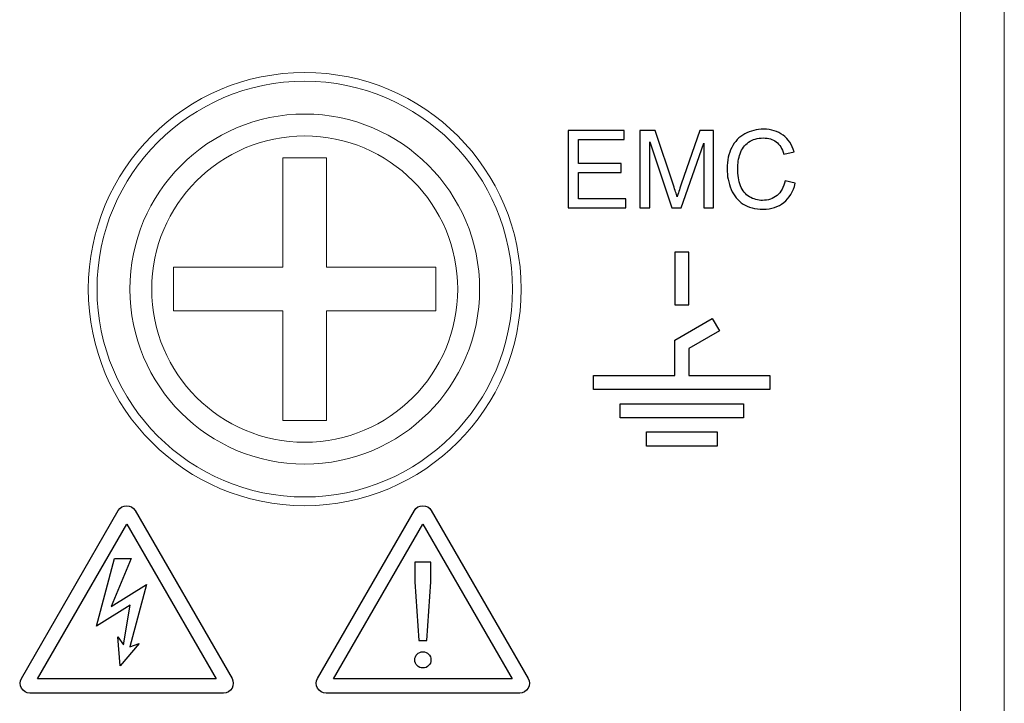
# Model space of a CAD drawing. Header units: millimetres. Extents: x -420 to 420, y -297 to 297.
# Tile 12 of 146: x -227 to -205, y -135 to -120. Entities that reach past the tile are written whole.
import ezdxf

# ---------------------------------------------------------------- set-up
doc = ezdxf.new("R2010")
doc.units = ezdxf.units.MM
doc.header["$MEASUREMENT"] = 0
doc.layers.add('layer 1', color=7, linetype='Continuous')

msp = doc.modelspace()

# ---------------------------------------------------------------- linework, layer by layer
at = {"layer": 'layer 1', "lineweight": 9}
for points in [[(-205.8955, -136.0025), (-205.8955, -136.0025), (-205.8955, 7.9975), (-205.8955, 7.9975)], [(-204.8955, 7.4975), (-204.8955, 7.4975), (-204.8955, -135.5025), (-204.8955, -135.5025)], [(-220.3955, -122.8025), (-220.3955, -122.8025), (-221.3955, -122.8025), (-221.3955, -122.8025)], [(-221.3955, -125.3025), (-221.3955, -125.3025), (-221.3955, -122.8025), (-221.3955, -122.8025)], [(-220.3955, -125.3025), (-220.3955, -125.3025), (-220.3955, -122.8025), (-220.3955, -122.8025)], [(-223.8955, -125.3025), (-223.8955, -125.3025), (-221.3955, -125.3025), (-221.3955, -125.3025)], [(-223.8955, -126.3025), (-223.8955, -126.3025), (-223.8955, -125.3025), (-223.8955, -125.3025)], [(-220.3955, -125.3025), (-220.3955, -125.3025), (-217.8955, -125.3025), (-217.8955, -125.3025)], [(-217.8955, -126.3025), (-217.8955, -126.3025), (-217.8955, -125.3025), (-217.8955, -125.3025)], [(-223.8955, -126.3025), (-223.8955, -126.3025), (-221.3955, -126.3025), (-221.3955, -126.3025)], [(-221.3955, -128.8025), (-221.3955, -128.8025), (-221.3955, -126.3025), (-221.3955, -126.3025)], [(-220.3955, -126.3025), (-220.3955, -126.3025), (-217.8955, -126.3025), (-217.8955, -126.3025)], [(-220.3955, -128.8025), (-220.3955, -128.8025), (-220.3955, -126.3025), (-220.3955, -126.3025)], [(-220.3955, -128.8025), (-220.3955, -128.8025), (-221.3955, -128.8025), (-221.3955, -128.8025)]]:
    msp.add_open_spline(points, degree=3, dxfattribs=at)
for points in [[(-215.9455, -125.8025), (-215.9455, -123.0687), (-218.1616, -120.8525), (-220.8955, -120.8525), (-220.8955, -120.8525), (-223.6293, -120.8525), (-225.8455, -123.0687), (-225.8455, -125.8025), (-225.8455, -125.8025), (-225.8455, -128.5363), (-223.6293, -130.7525), (-220.8955, -130.7525), (-220.8955, -130.7525), (-218.1617, -130.7525), (-215.9455, -128.5363), (-215.9455, -125.8025)], [(-216.1455, -125.8025), (-216.1455, -123.1791), (-218.2721, -121.0525), (-220.8955, -121.0525), (-220.8955, -121.0525), (-223.5188, -121.0525), (-225.6455, -123.1791), (-225.6455, -125.8025), (-225.6455, -125.8025), (-225.6455, -128.4258), (-223.5188, -130.5525), (-220.8955, -130.5525), (-220.8955, -130.5525), (-218.2721, -130.5525), (-216.1455, -128.4259), (-216.1455, -125.8025)], [(-216.8955, -125.8025), (-216.8955, -123.5933), (-218.6863, -121.8025), (-220.8955, -121.8025), (-220.8955, -121.8025), (-223.1046, -121.8025), (-224.8955, -123.5933), (-224.8955, -125.8025), (-224.8955, -125.8025), (-224.8955, -128.0116), (-223.1046, -129.8025), (-220.8955, -129.8025), (-220.8955, -129.8025), (-218.6863, -129.8025), (-216.8955, -128.0116), (-216.8955, -125.8025)], [(-217.3955, -125.8025), (-217.3955, -123.8695), (-218.9625, -122.3025), (-220.8955, -122.3025), (-220.8955, -122.3025), (-222.8285, -122.3025), (-224.3955, -123.8695), (-224.3955, -125.8025), (-224.3955, -125.8025), (-224.3955, -127.7355), (-222.8285, -129.3025), (-220.8955, -129.3025), (-220.8955, -129.3025), (-218.9625, -129.3025), (-217.3955, -127.7355), (-217.3955, -125.8025)]]:
    msp.add_open_spline(points, degree=3, knots=[0, 0, 0, 0, 0.2, 0.2, 0.2, 0.2, 0.4, 0.4, 0.4, 0.4, 0.6, 0.6, 0.6, 0.6, 1, 1, 1, 1], dxfattribs=at)
at = {"layer": 'layer 1'}
for points, knots in [([(-214.8681, -123.946), (-214.8681, -123.946), (-214.8681, -122.1779), (-214.8681, -122.1779), (-214.8681, -122.1779), (-214.8681, -122.1779), (-213.5915, -122.1779), (-213.5915, -122.1779), (-213.5915, -122.1779), (-213.5915, -122.1779), (-213.5915, -122.3853), (-213.5915, -122.3853), (-213.5915, -122.3853), (-213.5915, -122.3853), (-214.6335, -122.3853), (-214.6335, -122.3853), (-214.6335, -122.3853), (-214.6335, -122.3853), (-214.6335, -122.9286), (-214.6335, -122.9286), (-214.6335, -122.9286), (-214.6335, -122.9286), (-213.6582, -122.9286), (-213.6582, -122.9286), (-213.6582, -122.9286), (-213.6582, -122.9286), (-213.6582, -123.136), (-213.6582, -123.136), (-213.6582, -123.136), (-213.6582, -123.136), (-214.6335, -123.136), (-214.6335, -123.136), (-214.6335, -123.136), (-214.6335, -123.136), (-214.6335, -123.7386), (-214.6335, -123.7386), (-214.6335, -123.7386), (-214.6335, -123.7386), (-213.5496, -123.7386), (-213.5496, -123.7386), (-213.5496, -123.7386), (-213.5496, -123.7386), (-213.5496, -123.946), (-213.5496, -123.946), (-213.5496, -123.946), (-213.5496, -123.946), (-214.8681, -123.946), (-214.8681, -123.946)], [0, 0, 0, 0, 0.0769231, 0.0769231, 0.0769231, 0.0769231, 0.1538462, 0.1538462, 0.1538462, 0.1538462, 0.2307692, 0.2307692, 0.2307692, 0.2307692, 0.3076923, 0.3076923, 0.3076923, 0.3076923, 0.3846154, 0.3846154, 0.3846154, 0.3846154, 0.4615385, 0.4615385, 0.4615385, 0.4615385, 0.5384615, 0.5384615, 0.5384615, 0.5384615, 0.6153846, 0.6153846, 0.6153846, 0.6153846, 0.6923077, 0.6923077, 0.6923077, 0.6923077, 0.7692308, 0.7692308, 0.7692308, 0.7692308, 0.8461538, 0.8461538, 0.8461538, 0.8461538, 1, 1, 1, 1]), ([(-214.8681, -123.946), (-214.8681, -123.946), (-214.8681, -122.1779), (-214.8681, -122.1779), (-214.8681, -122.1779), (-214.8681, -122.1779), (-213.5915, -122.1779), (-213.5915, -122.1779), (-213.5915, -122.1779), (-213.5915, -122.1779), (-213.5915, -122.3853), (-213.5915, -122.3853), (-213.5915, -122.3853), (-213.5915, -122.3853), (-214.6335, -122.3853), (-214.6335, -122.3853), (-214.6335, -122.3853), (-214.6335, -122.3853), (-214.6335, -122.9286), (-214.6335, -122.9286), (-214.6335, -122.9286), (-214.6335, -122.9286), (-213.6582, -122.9286), (-213.6582, -122.9286), (-213.6582, -122.9286), (-213.6582, -122.9286), (-213.6582, -123.136), (-213.6582, -123.136), (-213.6582, -123.136), (-213.6582, -123.136), (-214.6335, -123.136), (-214.6335, -123.136), (-214.6335, -123.136), (-214.6335, -123.136), (-214.6335, -123.7386), (-214.6335, -123.7386), (-214.6335, -123.7386), (-214.6335, -123.7386), (-213.5496, -123.7386), (-213.5496, -123.7386), (-213.5496, -123.7386), (-213.5496, -123.7386), (-213.5496, -123.946), (-213.5496, -123.946), (-213.5496, -123.946), (-213.5496, -123.946), (-214.8681, -123.946), (-214.8681, -123.946)], [0, 0, 0, 0, 0.0769231, 0.0769231, 0.0769231, 0.0769231, 0.1538462, 0.1538462, 0.1538462, 0.1538462, 0.2307692, 0.2307692, 0.2307692, 0.2307692, 0.3076923, 0.3076923, 0.3076923, 0.3076923, 0.3846154, 0.3846154, 0.3846154, 0.3846154, 0.4615385, 0.4615385, 0.4615385, 0.4615385, 0.5384615, 0.5384615, 0.5384615, 0.5384615, 0.6153846, 0.6153846, 0.6153846, 0.6153846, 0.6923077, 0.6923077, 0.6923077, 0.6923077, 0.7692308, 0.7692308, 0.7692308, 0.7692308, 0.8461538, 0.8461538, 0.8461538, 0.8461538, 1, 1, 1, 1]), ([(-213.231, -123.946), (-213.231, -123.946), (-213.231, -122.1779), (-213.231, -122.1779), (-213.231, -122.1779), (-213.231, -122.1779), (-212.8803, -122.1779), (-212.8803, -122.1779), (-212.8803, -122.1779), (-212.8803, -122.1779), (-212.4622, -123.4295), (-212.4622, -123.4295), (-212.4622, -123.4295), (-212.4235, -123.546), (-212.3955, -123.6332), (-212.3778, -123.6912), (-212.3778, -123.6912), (-212.3577, -123.627), (-212.326, -123.5324), (-212.2832, -123.4077), (-212.2832, -123.4077), (-212.2832, -123.4077), (-211.8576, -122.1779), (-211.8576, -122.1779), (-211.8576, -122.1779), (-211.8576, -122.1779), (-211.5444, -122.1779), (-211.5444, -122.1779), (-211.5444, -122.1779), (-211.5444, -122.1779), (-211.5444, -123.946), (-211.5444, -123.946), (-211.5444, -123.946), (-211.5444, -123.946), (-211.7691, -123.946), (-211.7691, -123.946), (-211.7691, -123.946), (-211.7691, -123.946), (-211.7691, -122.4668), (-211.7691, -122.4668), (-211.7691, -122.4668), (-211.7691, -122.4668), (-212.2852, -123.946), (-212.2852, -123.946), (-212.2852, -123.946), (-212.2852, -123.946), (-212.4959, -123.946), (-212.4959, -123.946), (-212.4959, -123.946), (-212.4959, -123.946), (-213.0063, -122.4397), (-213.0063, -122.4397), (-213.0063, -122.4397), (-213.0063, -122.4397), (-213.0063, -123.946), (-213.0063, -123.946), (-213.0063, -123.946), (-213.0063, -123.946), (-213.231, -123.946), (-213.231, -123.946)], [0, 0, 0, 0, 0.0625, 0.0625, 0.0625, 0.0625, 0.125, 0.125, 0.125, 0.125, 0.1875, 0.1875, 0.1875, 0.1875, 0.25, 0.25, 0.25, 0.25, 0.3125, 0.3125, 0.3125, 0.3125, 0.375, 0.375, 0.375, 0.375, 0.4375, 0.4375, 0.4375, 0.4375, 0.5, 0.5, 0.5, 0.5, 0.5625, 0.5625, 0.5625, 0.5625, 0.625, 0.625, 0.625, 0.625, 0.6875, 0.6875, 0.6875, 0.6875, 0.75, 0.75, 0.75, 0.75, 0.8125, 0.8125, 0.8125, 0.8125, 0.875, 0.875, 0.875, 0.875, 1, 1, 1, 1]), ([(-213.231, -123.946), (-213.231, -123.946), (-213.231, -122.1779), (-213.231, -122.1779), (-213.231, -122.1779), (-213.231, -122.1779), (-212.8803, -122.1779), (-212.8803, -122.1779), (-212.8803, -122.1779), (-212.8803, -122.1779), (-212.4622, -123.4295), (-212.4622, -123.4295), (-212.4622, -123.4295), (-212.4235, -123.546), (-212.3955, -123.6332), (-212.3778, -123.6912), (-212.3778, -123.6912), (-212.3577, -123.627), (-212.326, -123.5324), (-212.2832, -123.4077), (-212.2832, -123.4077), (-212.2832, -123.4077), (-211.8576, -122.1779), (-211.8576, -122.1779), (-211.8576, -122.1779), (-211.8576, -122.1779), (-211.5444, -122.1779), (-211.5444, -122.1779), (-211.5444, -122.1779), (-211.5444, -122.1779), (-211.5444, -123.946), (-211.5444, -123.946), (-211.5444, -123.946), (-211.5444, -123.946), (-211.7691, -123.946), (-211.7691, -123.946), (-211.7691, -123.946), (-211.7691, -123.946), (-211.7691, -122.4668), (-211.7691, -122.4668), (-211.7691, -122.4668), (-211.7691, -122.4668), (-212.2852, -123.946), (-212.2852, -123.946), (-212.2852, -123.946), (-212.2852, -123.946), (-212.4959, -123.946), (-212.4959, -123.946), (-212.4959, -123.946), (-212.4959, -123.946), (-213.0063, -122.4397), (-213.0063, -122.4397), (-213.0063, -122.4397), (-213.0063, -122.4397), (-213.0063, -123.946), (-213.0063, -123.946), (-213.0063, -123.946), (-213.0063, -123.946), (-213.231, -123.946), (-213.231, -123.946)], [0, 0, 0, 0, 0.0625, 0.0625, 0.0625, 0.0625, 0.125, 0.125, 0.125, 0.125, 0.1875, 0.1875, 0.1875, 0.1875, 0.25, 0.25, 0.25, 0.25, 0.3125, 0.3125, 0.3125, 0.3125, 0.375, 0.375, 0.375, 0.375, 0.4375, 0.4375, 0.4375, 0.4375, 0.5, 0.5, 0.5, 0.5, 0.5625, 0.5625, 0.5625, 0.5625, 0.625, 0.625, 0.625, 0.625, 0.6875, 0.6875, 0.6875, 0.6875, 0.75, 0.75, 0.75, 0.75, 0.8125, 0.8125, 0.8125, 0.8125, 0.875, 0.875, 0.875, 0.875, 1, 1, 1, 1]), ([(-209.9097, -123.3258), (-209.9097, -123.3258), (-209.6751, -123.385), (-209.6751, -123.385), (-209.6751, -123.385), (-209.724, -123.5772), (-209.8121, -123.7233), (-209.9393, -123.8242), (-209.9393, -123.8242), (-210.0665, -123.925), (-210.222, -123.9756), (-210.406, -123.9756), (-210.406, -123.9756), (-210.5962, -123.9756), (-210.7509, -123.9369), (-210.8703, -123.8592), (-210.8703, -123.8592), (-210.9896, -123.7818), (-211.0802, -123.6694), (-211.1423, -123.5225), (-211.1423, -123.5225), (-211.2045, -123.3752), (-211.2357, -123.2175), (-211.2357, -123.0488), (-211.2357, -123.0488), (-211.2357, -122.8648), (-211.2007, -122.7043), (-211.1304, -122.5673), (-211.1304, -122.5673), (-211.06, -122.4302), (-210.96, -122.3261), (-210.8303, -122.2549), (-210.8303, -122.2549), (-210.7007, -122.1837), (-210.5579, -122.1483), (-210.4023, -122.1483), (-210.4023, -122.1483), (-210.2253, -122.1483), (-210.0768, -122.1931), (-209.9566, -122.2833), (-209.9566, -122.2833), (-209.836, -122.3734), (-209.752, -122.4998), (-209.7047, -122.6627), (-209.7047, -122.6627), (-209.7047, -122.6627), (-209.9344, -122.7171), (-209.9344, -122.7171), (-209.9344, -122.7171), (-209.9751, -122.5887), (-210.0348, -122.4948), (-210.1126, -122.4364), (-210.1126, -122.4364), (-210.1904, -122.3775), (-210.2883, -122.3483), (-210.4064, -122.3483), (-210.4064, -122.3483), (-210.5418, -122.3483), (-210.6554, -122.3808), (-210.7464, -122.4458), (-210.7464, -122.4458), (-210.8373, -122.5109), (-210.9015, -122.5985), (-210.9382, -122.708), (-210.9382, -122.708), (-210.9752, -122.8179), (-210.9937, -122.9311), (-210.9937, -123.0475), (-210.9937, -123.0475), (-210.9937, -123.1978), (-210.9719, -123.3291), (-210.9283, -123.441), (-210.9283, -123.441), (-210.8847, -123.5534), (-210.8168, -123.6369), (-210.7246, -123.6925), (-210.7246, -123.6925), (-210.6324, -123.748), (-210.5328, -123.7756), (-210.4254, -123.7756), (-210.4254, -123.7756), (-210.2945, -123.7756), (-210.1842, -123.7377), (-210.0936, -123.6624), (-210.0936, -123.6624), (-210.0031, -123.5867), (-209.9418, -123.4748), (-209.9097, -123.3258)], [0, 0, 0, 0, 0.0434783, 0.0434783, 0.0434783, 0.0434783, 0.0869565, 0.0869565, 0.0869565, 0.0869565, 0.1304348, 0.1304348, 0.1304348, 0.1304348, 0.173913, 0.173913, 0.173913, 0.173913, 0.2173913, 0.2173913, 0.2173913, 0.2173913, 0.2608696, 0.2608696, 0.2608696, 0.2608696, 0.3043478, 0.3043478, 0.3043478, 0.3043478, 0.3478261, 0.3478261, 0.3478261, 0.3478261, 0.3913043, 0.3913043, 0.3913043, 0.3913043, 0.4347826, 0.4347826, 0.4347826, 0.4347826, 0.4782609, 0.4782609, 0.4782609, 0.4782609, 0.5217391, 0.5217391, 0.5217391, 0.5217391, 0.5652174, 0.5652174, 0.5652174, 0.5652174, 0.6086957, 0.6086957, 0.6086957, 0.6086957, 0.6521739, 0.6521739, 0.6521739, 0.6521739, 0.6956522, 0.6956522, 0.6956522, 0.6956522, 0.7391304, 0.7391304, 0.7391304, 0.7391304, 0.7826087, 0.7826087, 0.7826087, 0.7826087, 0.826087, 0.826087, 0.826087, 0.826087, 0.8695652, 0.8695652, 0.8695652, 0.8695652, 0.9130435, 0.9130435, 0.9130435, 0.9130435, 1, 1, 1, 1]), ([(-209.9097, -123.3258), (-209.9097, -123.3258), (-209.6751, -123.385), (-209.6751, -123.385), (-209.6751, -123.385), (-209.724, -123.5772), (-209.8121, -123.7233), (-209.9393, -123.8242), (-209.9393, -123.8242), (-210.0665, -123.925), (-210.222, -123.9756), (-210.406, -123.9756), (-210.406, -123.9756), (-210.5962, -123.9756), (-210.7509, -123.9369), (-210.8703, -123.8592), (-210.8703, -123.8592), (-210.9896, -123.7818), (-211.0802, -123.6694), (-211.1423, -123.5225), (-211.1423, -123.5225), (-211.2045, -123.3752), (-211.2357, -123.2175), (-211.2357, -123.0488), (-211.2357, -123.0488), (-211.2357, -122.8648), (-211.2007, -122.7043), (-211.1304, -122.5673), (-211.1304, -122.5673), (-211.06, -122.4302), (-210.96, -122.3261), (-210.8303, -122.2549), (-210.8303, -122.2549), (-210.7007, -122.1837), (-210.5579, -122.1483), (-210.4023, -122.1483), (-210.4023, -122.1483), (-210.2253, -122.1483), (-210.0768, -122.1931), (-209.9566, -122.2833), (-209.9566, -122.2833), (-209.836, -122.3734), (-209.752, -122.4998), (-209.7047, -122.6627), (-209.7047, -122.6627), (-209.7047, -122.6627), (-209.9344, -122.7171), (-209.9344, -122.7171), (-209.9344, -122.7171), (-209.9751, -122.5887), (-210.0348, -122.4948), (-210.1126, -122.4364), (-210.1126, -122.4364), (-210.1904, -122.3775), (-210.2883, -122.3483), (-210.4064, -122.3483), (-210.4064, -122.3483), (-210.5418, -122.3483), (-210.6554, -122.3808), (-210.7464, -122.4458), (-210.7464, -122.4458), (-210.8373, -122.5109), (-210.9015, -122.5985), (-210.9382, -122.708), (-210.9382, -122.708), (-210.9752, -122.8179), (-210.9937, -122.9311), (-210.9937, -123.0475), (-210.9937, -123.0475), (-210.9937, -123.1978), (-210.9719, -123.3291), (-210.9283, -123.441), (-210.9283, -123.441), (-210.8847, -123.5534), (-210.8168, -123.6369), (-210.7246, -123.6925), (-210.7246, -123.6925), (-210.6324, -123.748), (-210.5328, -123.7756), (-210.4254, -123.7756), (-210.4254, -123.7756), (-210.2945, -123.7756), (-210.1842, -123.7377), (-210.0936, -123.6624), (-210.0936, -123.6624), (-210.0031, -123.5867), (-209.9418, -123.4748), (-209.9097, -123.3258)], [0, 0, 0, 0, 0.0434783, 0.0434783, 0.0434783, 0.0434783, 0.0869565, 0.0869565, 0.0869565, 0.0869565, 0.1304348, 0.1304348, 0.1304348, 0.1304348, 0.173913, 0.173913, 0.173913, 0.173913, 0.2173913, 0.2173913, 0.2173913, 0.2173913, 0.2608696, 0.2608696, 0.2608696, 0.2608696, 0.3043478, 0.3043478, 0.3043478, 0.3043478, 0.3478261, 0.3478261, 0.3478261, 0.3478261, 0.3913043, 0.3913043, 0.3913043, 0.3913043, 0.4347826, 0.4347826, 0.4347826, 0.4347826, 0.4782609, 0.4782609, 0.4782609, 0.4782609, 0.5217391, 0.5217391, 0.5217391, 0.5217391, 0.5652174, 0.5652174, 0.5652174, 0.5652174, 0.6086957, 0.6086957, 0.6086957, 0.6086957, 0.6521739, 0.6521739, 0.6521739, 0.6521739, 0.6956522, 0.6956522, 0.6956522, 0.6956522, 0.7391304, 0.7391304, 0.7391304, 0.7391304, 0.7826087, 0.7826087, 0.7826087, 0.7826087, 0.826087, 0.826087, 0.826087, 0.826087, 0.8695652, 0.8695652, 0.8695652, 0.8695652, 0.9130435, 0.9130435, 0.9130435, 0.9130435, 1, 1, 1, 1]), ([(-212.1104, -126.1657), (-212.1104, -126.1657), (-212.4329, -126.1657), (-212.4329, -126.1657), (-212.4329, -126.1657), (-212.4329, -126.1657), (-212.4329, -124.9562), (-212.4329, -124.9562), (-212.4329, -124.9562), (-212.4329, -124.9562), (-212.1104, -124.9562), (-212.1104, -124.9562), (-212.1104, -124.9562), (-212.1104, -124.9562), (-212.1104, -126.1657), (-212.1104, -126.1657)], [0, 0, 0, 0, 0.2, 0.2, 0.2, 0.2, 0.4, 0.4, 0.4, 0.4, 0.6, 0.6, 0.6, 0.6, 1, 1, 1, 1]), ([(-212.1104, -126.1657), (-212.1104, -126.1657), (-212.4329, -126.1657), (-212.4329, -126.1657), (-212.4329, -126.1657), (-212.4329, -126.1657), (-212.4329, -124.9562), (-212.4329, -124.9562), (-212.4329, -124.9562), (-212.4329, -124.9562), (-212.1104, -124.9562), (-212.1104, -124.9562), (-212.1104, -124.9562), (-212.1104, -124.9562), (-212.1104, -126.1657), (-212.1104, -126.1657)], [0, 0, 0, 0, 0.2, 0.2, 0.2, 0.2, 0.4, 0.4, 0.4, 0.4, 0.6, 0.6, 0.6, 0.6, 1, 1, 1, 1]), ([(-212.4329, -126.972), (-212.4329, -126.972), (-212.4329, -127.7781), (-212.4329, -127.7781), (-212.4329, -127.7781), (-212.4329, -127.7781), (-214.2873, -127.7781), (-214.2873, -127.7781), (-214.2873, -127.7781), (-214.2873, -127.7781), (-214.2873, -128.1006), (-214.2873, -128.1006), (-214.2873, -128.1006), (-214.2873, -128.1006), (-210.2561, -128.1006), (-210.2561, -128.1006), (-210.2561, -128.1006), (-210.2561, -128.1006), (-210.2561, -127.7781), (-210.2561, -127.7781), (-210.2561, -127.7781), (-210.2561, -127.7781), (-212.1104, -127.7781), (-212.1104, -127.7781), (-212.1104, -127.7781), (-212.1104, -127.7781), (-212.1104, -127.1581), (-212.1104, -127.1581), (-212.1104, -127.1581), (-212.1104, -127.1581), (-211.4121, -126.7551), (-211.4121, -126.7551), (-211.4121, -126.7551), (-211.4121, -126.7551), (-211.5733, -126.4757), (-211.5733, -126.4757), (-211.5733, -126.4757), (-211.5733, -126.4757), (-212.4329, -126.972), (-212.4329, -126.972)], [0, 0, 0, 0, 0.0909091, 0.0909091, 0.0909091, 0.0909091, 0.1818182, 0.1818182, 0.1818182, 0.1818182, 0.2727273, 0.2727273, 0.2727273, 0.2727273, 0.3636364, 0.3636364, 0.3636364, 0.3636364, 0.4545455, 0.4545455, 0.4545455, 0.4545455, 0.5454545, 0.5454545, 0.5454545, 0.5454545, 0.6363636, 0.6363636, 0.6363636, 0.6363636, 0.7272727, 0.7272727, 0.7272727, 0.7272727, 0.8181818, 0.8181818, 0.8181818, 0.8181818, 1, 1, 1, 1]), ([(-212.4329, -126.972), (-212.4329, -126.972), (-212.4329, -127.7781), (-212.4329, -127.7781), (-212.4329, -127.7781), (-212.4329, -127.7781), (-214.2873, -127.7781), (-214.2873, -127.7781), (-214.2873, -127.7781), (-214.2873, -127.7781), (-214.2873, -128.1006), (-214.2873, -128.1006), (-214.2873, -128.1006), (-214.2873, -128.1006), (-210.2561, -128.1006), (-210.2561, -128.1006), (-210.2561, -128.1006), (-210.2561, -128.1006), (-210.2561, -127.7781), (-210.2561, -127.7781), (-210.2561, -127.7781), (-210.2561, -127.7781), (-212.1104, -127.7781), (-212.1104, -127.7781), (-212.1104, -127.7781), (-212.1104, -127.7781), (-212.1104, -127.1581), (-212.1104, -127.1581), (-212.1104, -127.1581), (-212.1104, -127.1581), (-211.4121, -126.7551), (-211.4121, -126.7551), (-211.4121, -126.7551), (-211.4121, -126.7551), (-211.5733, -126.4757), (-211.5733, -126.4757), (-211.5733, -126.4757), (-211.5733, -126.4757), (-212.4329, -126.972), (-212.4329, -126.972)], [0, 0, 0, 0, 0.0909091, 0.0909091, 0.0909091, 0.0909091, 0.1818182, 0.1818182, 0.1818182, 0.1818182, 0.2727273, 0.2727273, 0.2727273, 0.2727273, 0.3636364, 0.3636364, 0.3636364, 0.3636364, 0.4545455, 0.4545455, 0.4545455, 0.4545455, 0.5454545, 0.5454545, 0.5454545, 0.5454545, 0.6363636, 0.6363636, 0.6363636, 0.6363636, 0.7272727, 0.7272727, 0.7272727, 0.7272727, 0.8181818, 0.8181818, 0.8181818, 0.8181818, 1, 1, 1, 1]), ([(-210.8607, -128.4231), (-210.8607, -128.4231), (-213.6826, -128.4231), (-213.6826, -128.4231), (-213.6826, -128.4231), (-213.6826, -128.4231), (-213.6826, -128.7456), (-213.6826, -128.7456), (-213.6826, -128.7456), (-213.6826, -128.7456), (-210.8607, -128.7456), (-210.8607, -128.7456), (-210.8607, -128.7456), (-210.8607, -128.7456), (-210.8607, -128.4231), (-210.8607, -128.4231)], [0, 0, 0, 0, 0.2, 0.2, 0.2, 0.2, 0.4, 0.4, 0.4, 0.4, 0.6, 0.6, 0.6, 0.6, 1, 1, 1, 1]), ([(-210.8607, -128.4231), (-210.8607, -128.4231), (-213.6826, -128.4231), (-213.6826, -128.4231), (-213.6826, -128.4231), (-213.6826, -128.4231), (-213.6826, -128.7456), (-213.6826, -128.7456), (-213.6826, -128.7456), (-213.6826, -128.7456), (-210.8607, -128.7456), (-210.8607, -128.7456), (-210.8607, -128.7456), (-210.8607, -128.7456), (-210.8607, -128.4231), (-210.8607, -128.4231)], [0, 0, 0, 0, 0.2, 0.2, 0.2, 0.2, 0.4, 0.4, 0.4, 0.4, 0.6, 0.6, 0.6, 0.6, 1, 1, 1, 1]), ([(-213.0779, -129.0681), (-213.0779, -129.0681), (-213.0779, -129.3907), (-213.0779, -129.3907), (-213.0779, -129.3907), (-213.0779, -129.3907), (-211.4654, -129.3907), (-211.4654, -129.3907), (-211.4654, -129.3907), (-211.4654, -129.3907), (-211.4654, -129.0681), (-211.4654, -129.0681), (-211.4654, -129.0681), (-211.4654, -129.0681), (-213.0779, -129.0681), (-213.0779, -129.0681)], [0, 0, 0, 0, 0.2, 0.2, 0.2, 0.2, 0.4, 0.4, 0.4, 0.4, 0.6, 0.6, 0.6, 0.6, 1, 1, 1, 1]), ([(-213.0779, -129.0681), (-213.0779, -129.0681), (-213.0779, -129.3907), (-213.0779, -129.3907), (-213.0779, -129.3907), (-213.0779, -129.3907), (-211.4654, -129.3907), (-211.4654, -129.3907), (-211.4654, -129.3907), (-211.4654, -129.3907), (-211.4654, -129.0681), (-211.4654, -129.0681), (-211.4654, -129.0681), (-211.4654, -129.0681), (-213.0779, -129.0681), (-213.0779, -129.0681)], [0, 0, 0, 0, 0.2, 0.2, 0.2, 0.2, 0.4, 0.4, 0.4, 0.4, 0.6, 0.6, 0.6, 0.6, 1, 1, 1, 1]), ([(-227.1817, -135.0344), (-227.1817, -135.0344), (-222.7516, -135.0344), (-222.7516, -135.0344), (-222.7516, -135.0344), (-222.6719, -135.0342), (-222.5982, -134.9916), (-222.5586, -134.9225), (-222.5586, -134.9225), (-222.5188, -134.8533), (-222.5186, -134.7689), (-222.5586, -134.7), (-222.5586, -134.7), (-222.5586, -134.7), (-224.7736, -130.8634), (-224.7736, -130.8634), (-224.7736, -130.8634), (-224.8136, -130.7944), (-224.8873, -130.7521), (-224.967, -130.7522), (-224.967, -130.7522), (-225.0468, -130.7524), (-225.12, -130.7943), (-225.1598, -130.8634), (-225.1598, -130.8634), (-225.1598, -130.8634), (-227.3748, -134.7), (-227.3748, -134.7), (-227.3748, -134.7), (-227.4145, -134.7691), (-227.4143, -134.8542), (-227.3743, -134.9231), (-227.3743, -134.9231), (-227.3344, -134.9922), (-227.2614, -135.0345), (-227.1817, -135.0344)], [0, 0, 0, 0, 0.1, 0.1, 0.1, 0.1, 0.2, 0.2, 0.2, 0.2, 0.3, 0.3, 0.3, 0.3, 0.4, 0.4, 0.4, 0.4, 0.5, 0.5, 0.5, 0.5, 0.6, 0.6, 0.6, 0.6, 0.7, 0.7, 0.7, 0.7, 0.8, 0.8, 0.8, 0.8, 1, 1, 1, 1]), ([(-218.3868, -130.8634), (-218.3868, -130.8634), (-220.6017, -134.7), (-220.6017, -134.7), (-220.6017, -134.7), (-220.6415, -134.7691), (-220.6413, -134.8542), (-220.6013, -134.9231), (-220.6013, -134.9231), (-220.5613, -134.9922), (-220.4884, -135.0345), (-220.4086, -135.0344), (-220.4086, -135.0344), (-220.4086, -135.0344), (-215.9787, -135.0344), (-215.9787, -135.0344), (-215.9787, -135.0344), (-215.8989, -135.0342), (-215.8253, -134.9916), (-215.7856, -134.9225), (-215.7856, -134.9225), (-215.7458, -134.8533), (-215.7455, -134.7689), (-215.7856, -134.7), (-215.7856, -134.7), (-215.7856, -134.7), (-218.0005, -130.8634), (-218.0005, -130.8634), (-218.0005, -130.8634), (-218.0406, -130.7944), (-218.1143, -130.7521), (-218.1941, -130.7522), (-218.1941, -130.7522), (-218.2738, -130.7524), (-218.347, -130.7943), (-218.3868, -130.8634)], [0, 0, 0, 0, 0.1, 0.1, 0.1, 0.1, 0.2, 0.2, 0.2, 0.2, 0.3, 0.3, 0.3, 0.3, 0.4, 0.4, 0.4, 0.4, 0.5, 0.5, 0.5, 0.5, 0.6, 0.6, 0.6, 0.6, 0.7, 0.7, 0.7, 0.7, 0.8, 0.8, 0.8, 0.8, 1, 1, 1, 1]), ([(-224.9667, -131.1726), (-224.9667, -131.1726), (-227.0105, -134.7126), (-227.0105, -134.7126), (-227.0105, -134.7126), (-227.0105, -134.7126), (-222.9229, -134.7126), (-222.9229, -134.7126), (-222.9229, -134.7126), (-222.9229, -134.7126), (-224.9667, -131.1726), (-224.9667, -131.1726)], [0, 0, 0, 0, 0.25, 0.25, 0.25, 0.25, 0.5, 0.5, 0.5, 0.5, 1, 1, 1, 1]), ([(-220.2374, -134.7126), (-220.2374, -134.7126), (-216.1498, -134.7126), (-216.1498, -134.7126), (-216.1498, -134.7126), (-216.1498, -134.7126), (-218.1936, -131.1726), (-218.1936, -131.1726), (-218.1936, -131.1726), (-218.1936, -131.1726), (-220.2374, -134.7126), (-220.2374, -134.7126)], [0, 0, 0, 0, 0.25, 0.25, 0.25, 0.25, 0.5, 0.5, 0.5, 0.5, 1, 1, 1, 1]), ([(-224.6854, -133.9029), (-224.6854, -133.9029), (-224.899, -133.9807), (-224.899, -133.9807), (-224.899, -133.9807), (-224.899, -133.9807), (-224.5176, -132.5573), (-224.5176, -132.5573), (-224.5176, -132.5573), (-224.5176, -132.5573), (-225.3202, -133.0575), (-225.3202, -133.0575), (-225.3202, -133.0575), (-225.3202, -133.0575), (-224.8679, -131.9581), (-224.8679, -131.9581), (-224.8679, -131.9581), (-224.8679, -131.9581), (-225.2442, -131.9581), (-225.2442, -131.9581), (-225.2442, -131.9581), (-225.2442, -131.9581), (-225.6563, -133.5034), (-225.6563, -133.5034), (-225.6563, -133.5034), (-225.6563, -133.5034), (-224.8892, -133.0254), (-224.8892, -133.0254), (-224.8892, -133.0254), (-224.8892, -133.0254), (-225.0431, -133.9353), (-225.0431, -133.9353), (-225.0431, -133.9353), (-225.0431, -133.9353), (-225.1736, -133.749), (-225.1736, -133.749), (-225.1736, -133.749), (-225.1736, -133.749), (-225.1153, -134.4153), (-225.1153, -134.4153), (-225.1153, -134.4153), (-225.1153, -134.4153), (-224.6854, -133.9029), (-224.6854, -133.9029)], [0, 0, 0, 0, 0.0833333, 0.0833333, 0.0833333, 0.0833333, 0.1666667, 0.1666667, 0.1666667, 0.1666667, 0.25, 0.25, 0.25, 0.25, 0.3333333, 0.3333333, 0.3333333, 0.3333333, 0.4166667, 0.4166667, 0.4166667, 0.4166667, 0.5, 0.5, 0.5, 0.5, 0.5833333, 0.5833333, 0.5833333, 0.5833333, 0.6666667, 0.6666667, 0.6666667, 0.6666667, 0.75, 0.75, 0.75, 0.75, 0.8333333, 0.8333333, 0.8333333, 0.8333333, 1, 1, 1, 1]), ([(-218.2865, -133.8299), (-218.2865, -133.8299), (-218.3794, -132.4921), (-218.3794, -132.4921), (-218.3794, -132.4921), (-218.3794, -132.4921), (-218.3794, -132.0462), (-218.3794, -132.0462), (-218.3794, -132.0462), (-218.3794, -132.0462), (-218.0078, -132.0462), (-218.0078, -132.0462), (-218.0078, -132.0462), (-218.0078, -132.0462), (-218.0078, -132.4921), (-218.0078, -132.4921), (-218.0078, -132.4921), (-218.0078, -132.4921), (-218.1007, -133.8299), (-218.1007, -133.8299), (-218.1007, -133.8299), (-218.1007, -133.8299), (-218.2865, -133.8299), (-218.2865, -133.8299)], [0, 0, 0, 0, 0.1428571, 0.1428571, 0.1428571, 0.1428571, 0.2857143, 0.2857143, 0.2857143, 0.2857143, 0.4285714, 0.4285714, 0.4285714, 0.4285714, 0.5714286, 0.5714286, 0.5714286, 0.5714286, 0.7142857, 0.7142857, 0.7142857, 0.7142857, 1, 1, 1, 1]), ([(-218.0078, -134.2758), (-218.0078, -134.1732), (-218.091, -134.09), (-218.1936, -134.09), (-218.1936, -134.09), (-218.2962, -134.09), (-218.3794, -134.1732), (-218.3794, -134.2758), (-218.3794, -134.2758), (-218.3794, -134.3784), (-218.2962, -134.4616), (-218.1936, -134.4616), (-218.1936, -134.4616), (-218.091, -134.4616), (-218.0078, -134.3784), (-218.0078, -134.2758)], [0, 0, 0, 0, 0.2, 0.2, 0.2, 0.2, 0.4, 0.4, 0.4, 0.4, 0.6, 0.6, 0.6, 0.6, 1, 1, 1, 1])]:
    msp.add_open_spline(points, degree=3, knots=knots, dxfattribs=at)

doc.saveas('drawing.dxf')
